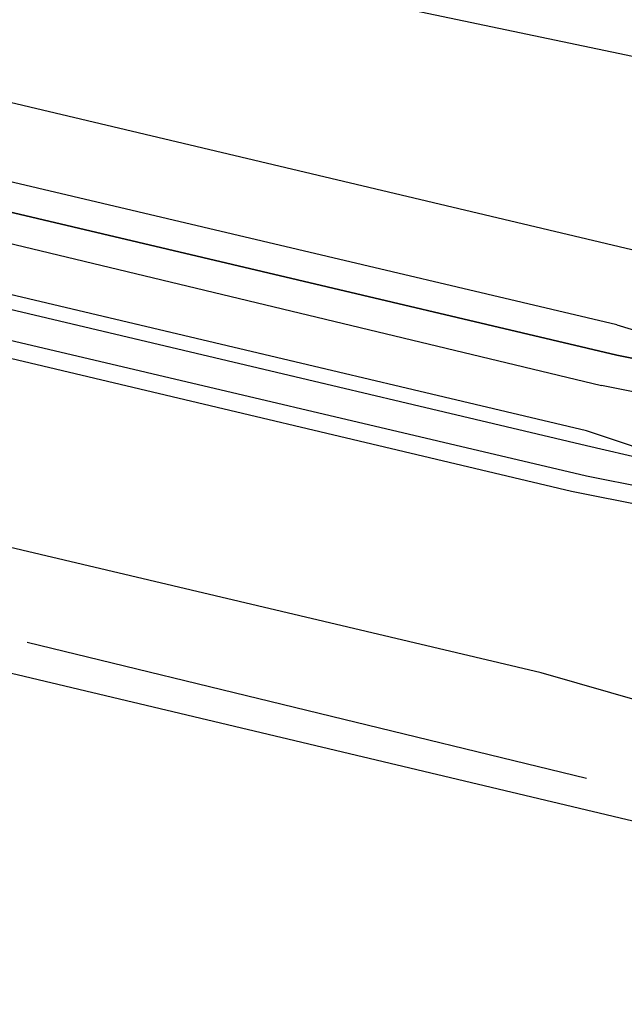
# Model space of a CAD drawing. Header units: feet. Extents: x -79 to 198, y -22 to 181.
# Tile 29 of 92: x 108.02 to 108.553, y 59.979 to 60.847. Entities that reach past the tile are written whole.
import ezdxf

# ---------------------------------------------------------------- set-up
doc = ezdxf.new("R2010")
doc.units = ezdxf.units.FT
doc.layers.add('A-AREA-UNIDAD', color=30, linetype='CONTINUOUS')
doc.layers.add('A-LINEA', color=7, linetype='CONTINUOUS')

msp = doc.modelspace()

# ---------------------------------------------------------------- linework, layer by layer
at = {"layer": 'A-AREA-UNIDAD'}
msp.add_lwpolyline([(123.36, 42.5244), (123.712, 45.9733), (123.12, 49.8844), (121.92, 53.5289), (119.68, 56.6933), (117.2, 58.4889), (116.96, 59.1289), (116.832, 58.4889), (116.512, 58.2933), (113.68, 58.9689), (113.44, 59.1644), (113.568, 59.7333), (112.56, 59.7333), (109.52, 60.48), (108.88, 60.48), (108.8, 60.7644), (104.56, 61.6533), (100.88, 62.6489), (100.32, 62.6489), (98.848, 56.64)], dxfattribs=at)
at = {"layer": 'A-LINEA'}
for p, q in [((100.5467, 62.0444), (108.8533, 60.0711)), ((104.84, 61.5244), (108.56, 60.6444)), ((108.52, 60.4844), (104.8, 61.3644)), ((108.52, 60.4711), (104.8, 61.3511)), ((108.52, 60.4444), (104.7867, 61.3244)), ((108.5067, 60.4311), (104.7867, 61.3111)), ((108.48, 60.2711), (104.7467, 61.1511)), ((108.6933, 60.4311), (108.52, 60.4711)), ((108.5867, 60.4311), (108.52, 60.4444)), ((108.5733, 60.4178), (108.5067, 60.4311)), ((108.52, 60.1778), (108.0267, 60.2978)), ((108.5733, 60.2444), (108.48, 60.2711))]:
    msp.add_line(p, q, dxfattribs=at)
for points in [[(108.5467, 60.5778), (104.76, 61.4711), (104.76, 61.4578), (104.76, 61.4444), (108.5467, 60.5511), (104.76, 61.4444), (104.7467, 61.4311), (104.76, 61.4311), (108.5333, 60.5244)], [(108.5467, 60.5778), (108.68, 60.5378), (108.68, 60.5244), (108.5467, 60.5511), (108.68, 60.5244), (108.68, 60.5111), (108.6667, 60.4978), (108.5333, 60.5244)], [(108.6, 60.4844), (108.6, 60.4844), (108.6, 60.4578), (108.52, 60.4844)]]:
    msp.add_lwpolyline(points, dxfattribs=at)

doc.saveas('drawing.dxf')
